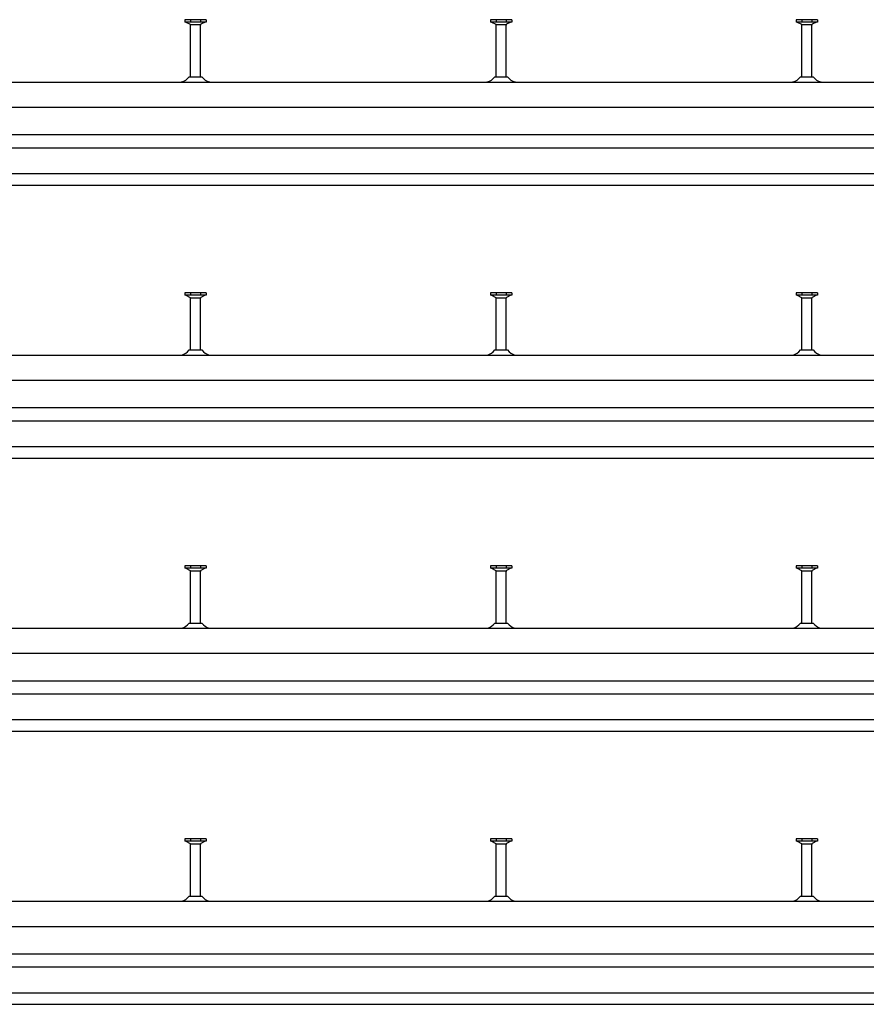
# Model space of a CAD drawing. Header units: millimetres. Extents: x -218 to 5913, y -3930 to 2743.
# Tile 15 of 20: x 474 to 1167, y -577 to 229. Entities that reach past the tile are written whole.
import ezdxf

# ---------------------------------------------------------------- set-up
doc = ezdxf.new("R2010")
doc.units = ezdxf.units.MM
doc.header["$LTSCALE"] = 10
doc.layers.add('HALFEN', color=2, linetype='CONTINUOUS')

msp = doc.modelspace()

# ---------------------------------------------------------------- linework, layer by layer
at = {"layer": 'HALFEN'}
for p, q in [((626.98, 228.75), (609.52, 228.75)), ((609.52, 228.75), (609.52, 226.85)), ((626.98, 226.85), (609.52, 226.85)), ((610.25, 226.85), (613.82, 224.97)), ((614.18, 228.5), (614.18, 227.1)), ((622.32, 228.5), (622.32, 227.1)), ((626.25, 226.85), (622.68, 224.97)), ((626.98, 228.75), (626.98, 226.85)), ((859.52, 228.75), (859.52, 226.85)), ((876.98, 228.75), (859.52, 228.75)), ((876.98, 226.85), (859.52, 226.85)), ((860.25, 226.85), (863.82, 224.97)), ((864.18, 228.5), (864.18, 227.1)), ((872.32, 228.5), (872.32, 227.1)), ((876.25, 226.85), (872.68, 224.97)), ((876.98, 228.75), (876.98, 226.85)), ((1126.98, 228.75), (1109.52, 228.75)), ((1109.52, 228.75), (1109.52, 226.85)), ((1126.98, 226.85), (1109.52, 226.85)), ((1110.25, 226.85), (1113.82, 224.97)), ((1114.18, 228.5), (1114.18, 227.1)), ((1122.32, 228.5), (1122.32, 227.1)), ((1126.25, 226.85), (1122.68, 224.97)), ((1126.98, 228.75), (1126.98, 226.85)), ((614.25, 181.95), (614.25, 224.27)), ((614.77, 224.75), (621.73, 224.75)), ((622.25, 181.95), (622.25, 224.27)), ((864.25, 181.95), (864.25, 224.27)), ((864.77, 224.75), (871.73, 224.75)), ((872.25, 181.95), (872.25, 224.27)), ((1114.25, 181.95), (1114.25, 224.27)), ((1114.77, 224.75), (1121.73, 224.75)), ((1122.25, 181.95), (1122.25, 224.27)), ((-156.75, 177.75), (1393.25, 177.75)), ((613, 181.95), (623.5, 181.95)), ((863, 181.95), (873.5, 181.95)), ((1113, 181.95), (1123.5, 181.95)), ((-156.75, 157.25), (1393.25, 157.25)), ((-156.75, 134.75), (1393.25, 134.75)), ((-156.75, 124), (1393.25, 124)), ((-156.75, 102.95), (1393.25, 102.95)), ((-156.75, 93.45), (1393.25, 93.45)), ((626.98, 5.25), (609.52, 5.25)), ((609.52, 5.25), (609.52, 3.35)), ((626.98, 3.35), (609.52, 3.35)), ((610.25, 3.35), (613.82, 1.47)), ((614.18, 5), (614.18, 3.6)), ((614.25, -41.55), (614.25, 0.77)), ((614.77, 1.25), (621.73, 1.25)), ((622.25, -41.55), (622.25, 0.77)), ((622.32, 5), (622.32, 3.6)), ((626.25, 3.35), (622.68, 1.47)), ((626.98, 5.25), (626.98, 3.35)), ((859.52, 5.25), (859.52, 3.35)), ((876.98, 5.25), (859.52, 5.25)), ((876.98, 3.35), (859.52, 3.35)), ((860.25, 3.35), (863.82, 1.47)), ((864.18, 5), (864.18, 3.6)), ((864.25, -41.55), (864.25, 0.77)), ((864.77, 1.25), (871.73, 1.25)), ((872.25, -41.55), (872.25, 0.77)), ((872.32, 5), (872.32, 3.6)), ((876.25, 3.35), (872.68, 1.47)), ((876.98, 5.25), (876.98, 3.35)), ((1126.98, 5.25), (1109.52, 5.25)), ((1109.52, 5.25), (1109.52, 3.35)), ((1126.98, 3.35), (1109.52, 3.35)), ((1110.25, 3.35), (1113.82, 1.47)), ((1114.18, 5), (1114.18, 3.6)), ((1114.25, -41.55), (1114.25, 0.77)), ((1114.77, 1.25), (1121.73, 1.25)), ((1122.25, -41.55), (1122.25, 0.77)), ((1122.32, 5), (1122.32, 3.6)), ((1126.25, 3.35), (1122.68, 1.47)), ((1126.98, 5.25), (1126.98, 3.35)), ((-156.75, -45.75), (1643.25, -45.75)), ((613, -41.55), (623.5, -41.55)), ((863, -41.55), (873.5, -41.55)), ((1113, -41.55), (1123.5, -41.55)), ((-156.75, -66.25), (1643.25, -66.25)), ((-156.75, -88.75), (1643.25, -88.75)), ((-156.75, -99.5), (1643.25, -99.5)), ((-156.75, -120.55), (1643.25, -120.55)), ((-156.75, -130.05), (1643.25, -130.05)), ((626.98, -218.25), (609.52, -218.25)), ((609.52, -218.25), (609.52, -220.15)), ((626.98, -220.15), (609.52, -220.15)), ((610.25, -220.15), (613.82, -222.03)), ((614.18, -218.5), (614.18, -219.9)), ((614.25, -265.05), (614.25, -222.73)), ((614.77, -222.25), (621.73, -222.25)), ((622.25, -265.05), (622.25, -222.73)), ((622.32, -218.5), (622.32, -219.9)), ((626.25, -220.15), (622.68, -222.03)), ((626.98, -218.25), (626.98, -220.15)), ((859.52, -218.25), (859.52, -220.15)), ((876.98, -218.25), (859.52, -218.25)), ((876.98, -220.15), (859.52, -220.15)), ((860.25, -220.15), (863.82, -222.03)), ((864.18, -218.5), (864.18, -219.9)), ((864.25, -265.05), (864.25, -222.73)), ((864.77, -222.25), (871.73, -222.25)), ((872.25, -265.05), (872.25, -222.73)), ((872.32, -218.5), (872.32, -219.9)), ((876.25, -220.15), (872.68, -222.03)), ((876.98, -218.25), (876.98, -220.15)), ((1126.98, -218.25), (1109.52, -218.25)), ((1109.52, -218.25), (1109.52, -220.15)), ((1126.98, -220.15), (1109.52, -220.15)), ((1110.25, -220.15), (1113.82, -222.03)), ((1114.18, -218.5), (1114.18, -219.9)), ((1114.25, -265.05), (1114.25, -222.73)), ((1114.77, -222.25), (1121.73, -222.25)), ((1122.25, -265.05), (1122.25, -222.73)), ((1122.32, -218.5), (1122.32, -219.9)), ((1126.25, -220.15), (1122.68, -222.03)), ((1126.98, -218.25), (1126.98, -220.15)), ((613, -265.05), (623.5, -265.05)), ((863, -265.05), (873.5, -265.05)), ((1113, -265.05), (1123.5, -265.05)), ((-156.75, -269.25), (1893.25, -269.25)), ((-156.75, -289.75), (1893.25, -289.75)), ((-156.75, -312.25), (1893.25, -312.25)), ((-156.75, -323), (1893.25, -323)), ((-156.75, -344.05), (1893.25, -344.05)), ((-156.75, -353.55), (1893.25, -353.55)), ((626.98, -441.75), (609.52, -441.75)), ((609.52, -441.75), (609.52, -443.65)), ((614.18, -442), (614.18, -443.4)), ((622.32, -442), (622.32, -443.4)), ((626.98, -441.75), (626.98, -443.65)), ((859.52, -441.75), (859.52, -443.65)), ((876.98, -441.75), (859.52, -441.75)), ((864.18, -442), (864.18, -443.4)), ((872.32, -442), (872.32, -443.4)), ((876.98, -441.75), (876.98, -443.65)), ((1126.98, -441.75), (1109.52, -441.75)), ((1109.52, -441.75), (1109.52, -443.65)), ((1114.18, -442), (1114.18, -443.4)), ((1122.32, -442), (1122.32, -443.4)), ((1126.98, -441.75), (1126.98, -443.65)), ((626.98, -443.65), (609.52, -443.65)), ((610.25, -443.65), (613.82, -445.53)), ((614.25, -488.55), (614.25, -446.23)), ((614.77, -445.75), (621.73, -445.75)), ((622.25, -488.55), (622.25, -446.23)), ((626.25, -443.65), (622.68, -445.53)), ((876.98, -443.65), (859.52, -443.65)), ((860.25, -443.65), (863.82, -445.53)), ((864.25, -488.55), (864.25, -446.23)), ((864.77, -445.75), (871.73, -445.75)), ((872.25, -488.55), (872.25, -446.23)), ((876.25, -443.65), (872.68, -445.53)), ((1126.98, -443.65), (1109.52, -443.65)), ((1110.25, -443.65), (1113.82, -445.53)), ((1114.25, -488.55), (1114.25, -446.23)), ((1114.77, -445.75), (1121.73, -445.75)), ((1122.25, -488.55), (1122.25, -446.23)), ((1126.25, -443.65), (1122.68, -445.53)), ((613, -488.55), (623.5, -488.55)), ((863, -488.55), (873.5, -488.55)), ((1113, -488.55), (1123.5, -488.55)), ((-156.75, -492.75), (2143.25, -492.75)), ((-156.75, -513.25), (2143.25, -513.25)), ((-156.75, -535.75), (2143.25, -535.75)), ((-156.75, -546.5), (2143.25, -546.5)), ((-156.75, -567.55), (2143.25, -567.55)), ((-156.75, -577.05), (2143.25, -577.05))]:
    msp.add_line(p, q, dxfattribs=at)
for centre, radius, start, end in [((613.45, 224.27), 0.8, 0, 62.30053), ((623.05, 224.27), 0.8, 117.69947, 180), ((863.45, 224.27), 0.8, 0, 62.30053), ((873.05, 224.27), 0.8, 117.69947, 180), ((1113.45, 224.27), 0.8, 0, 62.30053), ((1123.05, 224.27), 0.8, 117.69947, 180), ((606.53, 179.75), 2, 270, 283.18044), ((604.71, 187.54), 10, 283.18044, 326.01848), ((631.79, 187.54), 10, 213.98152, 256.81956), ((629.97, 179.75), 2, 256.81956, 270), ((856.53, 179.75), 2, 270, 283.18044), ((854.71, 187.54), 10, 283.18044, 326.01848), ((881.79, 187.54), 10, 213.98152, 256.81956), ((879.97, 179.75), 2, 256.81956, 270), ((1106.53, 179.75), 2, 270, 283.18044), ((1104.71, 187.54), 10, 283.18044, 326.01848), ((1131.79, 187.54), 10, 213.98152, 256.81956), ((1129.97, 179.75), 2, 256.81956, 270), ((613.45, 0.77), 0.8, 0, 62.30053), ((623.05, 0.77), 0.8, 117.69947, 180), ((863.45, 0.77), 0.8, 0, 62.30053), ((873.05, 0.77), 0.8, 117.69947, 180), ((1113.45, 0.77), 0.8, 0, 62.30053), ((1123.05, 0.77), 0.8, 117.69947, 180), ((606.53, -43.75), 2, 270, 283.18044), ((604.71, -35.96), 10, 283.18044, 326.01848), ((631.79, -35.96), 10, 213.98152, 256.81956), ((629.97, -43.75), 2, 256.81956, 270), ((856.53, -43.75), 2, 270, 283.18044), ((854.71, -35.96), 10, 283.18044, 326.01848), ((881.79, -35.96), 10, 213.98152, 256.81956), ((879.97, -43.75), 2, 256.81956, 270), ((1106.53, -43.75), 2, 270, 283.18044), ((1104.71, -35.96), 10, 283.18044, 326.01848), ((1131.79, -35.96), 10, 213.98152, 256.81956), ((1129.97, -43.75), 2, 256.81956, 270), ((613.45, -222.73), 0.8, 0, 62.30053), ((623.05, -222.73), 0.8, 117.69947, 180), ((863.45, -222.73), 0.8, 0, 62.30053), ((873.05, -222.73), 0.8, 117.69947, 180), ((1113.45, -222.73), 0.8, 0, 62.30053), ((1123.05, -222.73), 0.8, 117.69947, 180), ((604.71, -259.46), 10, 283.18044, 326.01848), ((631.79, -259.46), 10, 213.98152, 256.81956), ((854.71, -259.46), 10, 283.18044, 326.01848), ((881.79, -259.46), 10, 213.98152, 256.81956), ((1104.71, -259.46), 10, 283.18044, 326.01848), ((1131.79, -259.46), 10, 213.98152, 256.81956), ((606.53, -267.25), 2, 270, 283.18044), ((629.97, -267.25), 2, 256.81956, 270), ((856.53, -267.25), 2, 270, 283.18044), ((879.97, -267.25), 2, 256.81956, 270), ((1106.53, -267.25), 2, 270, 283.18044), ((1129.97, -267.25), 2, 256.81956, 270), ((613.45, -446.23), 0.8, 0, 62.30053), ((623.05, -446.23), 0.8, 117.69947, 180), ((863.45, -446.23), 0.8, 0, 62.30053), ((873.05, -446.23), 0.8, 117.69947, 180), ((1113.45, -446.23), 0.8, 0, 62.30053), ((1123.05, -446.23), 0.8, 117.69947, 180), ((604.71, -482.96), 10, 283.18044, 326.01848), ((631.79, -482.96), 10, 213.98152, 256.81956), ((854.71, -482.96), 10, 283.18044, 326.01848), ((881.79, -482.96), 10, 213.98152, 256.81956), ((1104.71, -482.96), 10, 283.18044, 326.01848), ((1131.79, -482.96), 10, 213.98152, 256.81956), ((606.53, -490.75), 2, 270, 283.18044), ((629.97, -490.75), 2, 256.81956, 270), ((856.53, -490.75), 2, 270, 283.18044), ((879.97, -490.75), 2, 256.81956, 270), ((1106.53, -490.75), 2, 270, 283.18044), ((1129.97, -490.75), 2, 256.81956, 270)]:
    msp.add_arc(centre, radius, start, end, dxfattribs=at)

doc.saveas('drawing.dxf')
